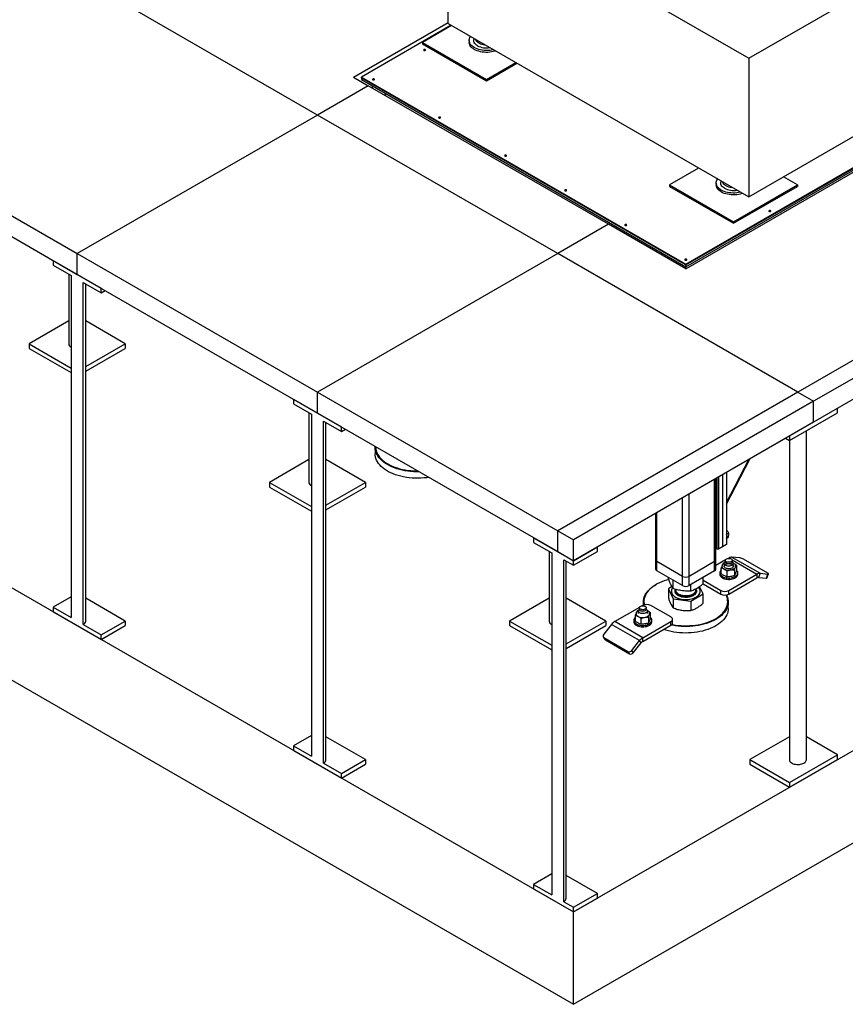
# Model space of a CAD drawing. Header units: millimetres. Extents: x 0 to 841, y 0 to 594.
# Tile 182 of 190: x 664 to 706, y 414 to 464. Entities that reach past the tile are written whole.
import ezdxf

# ---------------------------------------------------------------- set-up
doc = ezdxf.new("R2010")
doc.units = ezdxf.units.MM
doc.layers.add('TRAIT-FORT', color=4, linetype='Continuous', lineweight=25)

msp = doc.modelspace()

# ---------------------------------------------------------------- linework, layer by layer
at = {"layer": 'TRAIT-FORT', "color": 4, "linetype": 'Continuous', "lineweight": 25}
for p, q in [((691.846, 418.766), (825.187, 495.742)), ((691.846, 414.1), (825.187, 491.076)), ((569.838, 489.2), (691.846, 418.766)), ((700.695, 461.858), (743.121, 486.35)), ((569.838, 484.534), (691.846, 414.1)), ((685.523, 470.617), (700.695, 461.858)), ((685.523, 463.618), (685.523, 470.617)), ((678.934, 458.996), (666.812, 465.994)), ((680.753, 460.909), (685.523, 463.662)), ((685.686, 463.524), (681.157, 460.909)), ((685.704, 463.513), (684.23, 462.661)), ((685.523, 463.618), (700.695, 454.859)), ((684.23, 462.661), (687.462, 460.795)), ((684.23, 462.661), (684.23, 462.591)), ((684.23, 462.591), (687.462, 460.725)), ((684.23, 462.591), (687.462, 460.725)), ((686.591, 462.755), (686.591, 462.661)), ((700.695, 461.858), (700.695, 454.859)), ((687.462, 460.795), (688.937, 461.647)), ((687.462, 460.725), (688.998, 461.612)), ((687.462, 460.725), (688.998, 461.612)), ((700.695, 454.859), (711.908, 461.332)), ((680.753, 460.909), (681.5, 460.477)), ((681.157, 460.909), (697.521, 451.462)), ((681.157, 460.874), (681.157, 460.909)), ((681.157, 460.874), (697.521, 451.427)), ((681.157, 460.874), (681.157, 460.781)), ((687.462, 460.795), (687.462, 460.725)), ((681.5, 460.477), (678.934, 458.996)), ((681.157, 460.781), (697.521, 451.334)), ((693.622, 453.48), (681.5, 460.477)), ((681.662, 460.384), (681.753, 460.436)), ((697.521, 451.462), (713.263, 460.55)), ((697.521, 451.427), (713.294, 460.532)), ((697.521, 451.334), (713.374, 460.485)), ((682.369, 459.976), (682.369, 460.081)), ((654.691, 458.996), (666.812, 451.998)), ((678.934, 458.996), (666.812, 451.998)), ((691.056, 451.998), (678.934, 458.996)), ((654.691, 457.946), (666.812, 450.948)), ((697.521, 451.229), (707.077, 456.745)), ((698.17, 456.317), (696.695, 455.465)), ((703.16, 455.465), (702.453, 455.874)), ((696.695, 455.465), (699.927, 453.599)), ((696.695, 455.465), (696.695, 455.395)), ((696.695, 455.395), (699.927, 453.529)), ((699.056, 455.559), (699.056, 455.465)), ((699.927, 453.599), (703.16, 455.465)), ((699.927, 453.529), (703.16, 455.395)), ((703.16, 455.465), (703.16, 455.395)), ((693.622, 453.48), (691.056, 451.998)), ((697.521, 451.229), (693.622, 453.48)), ((699.927, 453.599), (699.927, 453.529)), ((666.812, 450.948), (666.812, 451.998)), ((666.812, 451.998), (678.934, 445.001)), ((691.056, 451.998), (678.934, 445.001)), ((703.178, 445.001), (691.056, 451.998)), ((715.3, 451.998), (703.178, 445.001)), ((665.6, 451.648), (668.025, 450.249)), ((665.6, 451.648), (665.6, 451.415)), ((665.6, 451.415), (666.509, 450.89)), ((697.521, 451.462), (697.521, 451.427)), ((697.521, 451.427), (697.521, 451.334)), ((716.09, 451.542), (703.968, 444.544)), ((666.384, 450.963), (666.384, 447.447)), ((666.509, 450.89), (666.509, 433.626)), ((666.812, 450.948), (678.934, 443.951)), ((697.521, 451.229), (697.521, 451.334)), ((667.116, 450.54), (668.025, 450.015)), ((667.116, 433.276), (667.116, 450.54)), ((667.241, 433.451), (667.241, 450.468)), ((716.09, 450.492), (703.968, 443.495)), ((668.025, 450.015), (668.025, 450.249)), ((668.025, 450.015), (668.227, 450.132)), ((666.384, 448.599), (664.388, 447.447)), ((669.237, 447.447), (667.241, 448.599)), ((664.388, 447.447), (664.388, 447.213)), ((664.388, 447.447), (666.509, 446.222)), ((667.241, 446.295), (669.237, 447.447)), ((669.237, 447.447), (669.237, 447.213)), ((664.388, 447.213), (666.509, 445.989)), ((667.241, 446.061), (669.237, 447.213)), ((678.934, 443.951), (678.934, 445.001)), ((678.934, 445.001), (691.056, 438.003)), ((703.178, 445.001), (691.056, 438.003)), ((703.178, 445.001), (703.968, 444.544)), ((677.722, 444.65), (680.146, 443.251)), ((677.722, 444.65), (677.722, 444.417)), ((677.722, 444.417), (678.631, 443.892)), ((703.968, 444.544), (691.846, 437.547)), ((703.968, 443.495), (703.968, 444.544)), ((678.506, 443.965), (678.506, 440.449)), ((678.934, 443.951), (691.056, 436.953)), ((702.756, 442.795), (705.18, 444.194)), ((702.756, 442.561), (705.18, 443.961)), ((705.18, 443.961), (705.18, 444.194)), ((678.631, 443.892), (678.631, 426.628)), ((679.237, 443.542), (680.146, 443.018)), ((679.237, 426.278), (679.237, 443.542)), ((679.363, 426.453), (679.363, 443.47)), ((703.968, 443.495), (691.846, 436.497)), ((680.146, 443.018), (680.146, 443.251)), ((680.146, 443.018), (680.349, 443.134)), ((703.607, 426.453), (703.607, 443.052)), ((702.554, 442.678), (702.756, 442.561)), ((702.749, 442.565), (702.749, 426.453)), ((702.756, 442.795), (702.756, 442.561)), ((681.842, 442.222), (681.842, 441.895)), ((678.506, 441.601), (676.51, 440.449)), ((681.359, 440.449), (679.363, 441.601)), ((699.582, 439.349), (700.772, 441.649)), ((699.582, 439.441), (700.704, 441.61)), ((699.582, 440.962), (699.582, 437.312)), ((676.51, 440.449), (676.51, 440.216)), ((676.51, 440.449), (678.631, 439.224)), ((679.363, 439.297), (681.359, 440.449)), ((681.359, 440.449), (681.359, 440.216)), ((698.976, 436.449), (698.976, 440.612)), ((699.043, 436.542), (699.043, 440.651)), ((699.097, 437.079), (699.097, 440.682)), ((699.178, 440.729), (699.178, 437.079)), ((699.38, 440.846), (699.38, 437.195)), ((676.51, 440.216), (678.631, 438.991)), ((679.363, 439.064), (681.359, 440.216)), ((697.359, 435.703), (697.359, 439.679)), ((697.683, 435.703), (697.683, 439.866)), ((696.066, 436.449), (696.066, 438.933)), ((696, 438.894), (696, 436.542)), ((691.056, 436.953), (691.056, 438.003)), ((691.056, 438.003), (691.846, 437.547)), ((689.844, 437.653), (689.844, 437.419)), ((689.844, 437.653), (691.846, 436.497)), ((691.846, 436.497), (691.846, 437.547)), ((699.582, 437.82), (699.684, 437.879)), ((699.592, 437.627), (699.659, 437.666)), ((689.844, 437.419), (690.753, 436.895)), ((690.628, 436.967), (690.628, 433.451)), ((691.056, 436.953), (691.846, 436.497)), ((691.846, 436.497), (693.059, 437.197)), ((691.846, 436.263), (693.059, 436.963)), ((693.059, 436.963), (693.059, 437.197)), ((699.097, 437.079), (699.043, 437.11)), ((699.178, 437.079), (699.097, 437.079)), ((699.38, 437.195), (699.178, 437.079)), ((699.582, 437.312), (699.38, 437.195)), ((690.753, 436.895), (690.753, 419.631)), ((691.359, 419.281), (691.359, 436.545)), ((691.359, 436.545), (691.846, 436.263)), ((691.485, 419.456), (691.485, 436.472)), ((691.846, 436.263), (691.846, 436.497)), ((696, 436.542), (696, 436.076)), ((697.359, 435.703), (696.066, 436.449)), ((696.066, 435.982), (696.066, 436.449)), ((698.976, 436.449), (697.683, 435.703)), ((698.976, 435.982), (698.976, 436.449)), ((699.043, 436.076), (699.043, 436.542)), ((699.518, 436.532), (699.043, 436.257)), ((699.515, 436.454), (699.481, 436.409)), ((699.515, 436.514), (699.515, 436.433)), ((699.69, 436.631), (699.659, 436.613)), ((699.69, 436.631), (699.72, 436.613)), ((699.851, 436.674), (701.265, 435.858)), ((700.251, 436.638), (699.851, 436.674)), ((699.861, 436.532), (701.104, 435.814)), ((699.864, 436.433), (699.864, 436.514)), ((699.898, 436.409), (699.864, 436.454)), ((701.652, 435.872), (700.44, 436.572)), ((697.359, 435.236), (696.066, 435.982)), ((698.976, 435.982), (697.683, 435.236)), ((699.307, 435.841), (699.307, 436.143)), ((699.469, 436.38), (699.41, 436.364)), ((699.461, 436.356), (699.461, 436.218)), ((699.587, 435.982), (699.587, 435.679)), ((699.932, 436.358), (699.914, 436.367)), ((699.932, 436.358), (699.917, 436.366)), ((699.918, 436.218), (699.918, 436.356)), ((699.97, 436.041), (699.97, 435.738)), ((700.072, 436.262), (700.072, 435.959)), ((696.642, 435.59), (696.642, 435.65)), ((696.887, 435.086), (696.887, 435.508)), ((697.359, 435.236), (697.359, 435.703)), ((697.683, 435.236), (697.683, 435.703)), ((698.4, 435.331), (698.4, 435.65)), ((698.4, 435.509), (699.286, 434.998)), ((699.232, 435.884), (699.232, 435.814)), ((699.69, 434.998), (701.104, 435.814)), ((699.69, 434.811), (701.104, 435.628)), ((700.147, 435.814), (700.147, 435.884)), ((701.104, 435.814), (701.104, 435.628)), ((701.265, 435.858), (701.185, 435.649)), ((701.185, 435.649), (701.585, 435.614)), ((701.265, 435.858), (701.665, 435.822)), ((701.585, 435.614), (701.665, 435.822)), ((701.617, 435.62), (701.697, 435.828)), ((696.026, 435.294), (696.006, 435.282)), ((696.823, 435.188), (696.642, 435.081)), ((696.642, 435.081), (696.887, 434.576)), ((696.642, 435.081), (696.642, 434.618)), ((696.791, 434.956), (696.791, 434.951)), ((696.995, 435.033), (697.006, 435.051)), ((697.007, 435.051), (697.007, 435.03)), ((697.767, 434.956), (697.767, 435.284)), ((698.035, 435.03), (698.035, 435.077)), ((698.4, 434.822), (698.219, 435.193)), ((698.251, 434.951), (698.251, 434.956)), ((698.394, 435.326), (699.286, 434.811)), ((699.286, 434.811), (699.286, 434.998)), ((699.69, 434.811), (699.69, 434.998)), ((666.509, 434.676), (665.6, 434.151)), ((669.237, 433.451), (667.241, 434.603)), ((690.628, 434.603), (688.632, 433.451)), ((693.481, 433.451), (691.485, 434.603)), ((696.887, 434.576), (697.767, 434.447)), ((696.887, 434.576), (696.887, 434.113)), ((697.767, 434.447), (698.4, 434.822)), ((698.4, 434.359), (698.4, 434.822)), ((665.6, 434.151), (665.6, 433.918)), ((665.6, 434.151), (666.509, 433.626)), ((695.181, 434.138), (693.938, 433.421)), ((695.133, 433.987), (695.073, 433.97)), ((695.124, 433.962), (695.124, 433.824)), ((695.178, 434.06), (695.144, 434.016)), ((695.178, 434.121), (695.178, 434.039)), ((695.353, 434.237), (695.322, 434.22)), ((695.378, 434.408), (695.378, 434.25)), ((695.527, 434.039), (695.527, 434.121)), ((695.561, 434.016), (695.527, 434.06)), ((695.595, 433.964), (695.576, 433.974)), ((695.595, 433.964), (695.581, 433.972)), ((695.581, 433.824), (695.581, 433.962)), ((696.767, 433.654), (695.757, 434.237)), ((697.767, 434.447), (697.767, 433.984)), ((699.664, 434.081), (699.664, 434.408)), ((665.6, 433.918), (668.025, 432.518)), ((694.896, 433.491), (694.896, 433.421)), ((694.97, 433.75), (694.97, 433.447)), ((695.25, 433.588), (695.25, 433.286)), ((695.633, 433.647), (695.633, 433.345)), ((695.735, 433.565), (695.735, 433.868)), ((695.81, 433.421), (695.81, 433.491)), ((696.851, 433.351), (696.851, 433.537)), ((667.116, 433.276), (668.025, 432.751)), ((668.025, 432.751), (669.237, 433.451)), ((668.025, 432.518), (669.237, 433.218)), ((669.237, 433.451), (669.237, 433.218)), ((688.632, 433.451), (688.632, 433.218)), ((688.632, 433.451), (690.753, 432.227)), ((688.632, 433.218), (690.753, 431.993)), ((691.485, 432.299), (693.481, 433.451)), ((691.485, 432.066), (693.481, 433.218)), ((693.777, 433.277), (693.377, 432.78)), ((693.481, 433.451), (693.481, 433.218)), ((695.191, 432.461), (693.777, 433.277)), ((695.353, 432.604), (693.938, 433.421)), ((695.353, 432.604), (696.767, 433.421)), ((695.353, 432.418), (696.767, 433.234)), ((696.767, 433.234), (696.767, 433.421)), ((668.025, 432.518), (668.025, 432.751)), ((693.361, 432.64), (693.442, 432.525)), ((693.39, 432.613), (694.603, 431.913)), ((693.471, 432.498), (693.39, 432.613)), ((693.471, 432.498), (694.683, 431.798)), ((695.353, 432.418), (695.353, 432.604)), ((694.791, 431.964), (695.191, 432.461)), ((694.872, 431.849), (695.272, 432.346)), ((695.272, 432.346), (695.191, 432.461)), ((694.683, 431.798), (694.603, 431.913)), ((694.872, 431.849), (694.791, 431.964)), ((678.631, 427.678), (677.722, 427.153)), ((681.359, 426.453), (679.363, 427.606)), ((702.749, 427.606), (700.754, 426.453)), ((705.18, 426.697), (703.607, 427.606)), ((677.722, 427.153), (677.722, 426.92)), ((677.722, 427.153), (678.631, 426.628)), ((677.722, 426.92), (680.146, 425.52)), ((702.756, 425.297), (705.18, 426.697)), ((705.18, 426.464), (705.18, 426.697)), ((679.237, 426.278), (680.146, 425.754)), ((680.146, 425.754), (681.359, 426.453)), ((680.146, 425.52), (681.359, 426.22)), ((681.359, 426.453), (681.359, 426.22)), ((700.754, 426.453), (700.754, 426.22)), ((700.754, 426.453), (702.756, 425.297)), ((700.754, 426.22), (702.756, 425.064)), ((702.756, 425.064), (705.18, 426.464)), ((680.146, 425.52), (680.146, 425.754)), ((702.756, 425.297), (702.756, 425.064)), ((690.753, 420.68), (689.844, 420.155)), ((693.059, 419.699), (691.485, 420.608)), ((689.844, 420.155), (689.844, 419.922)), ((689.844, 420.155), (690.753, 419.631)), ((689.844, 419.922), (691.846, 418.766)), ((691.846, 418.999), (693.059, 419.699)), ((693.059, 419.466), (693.059, 419.699)), ((691.359, 419.281), (691.846, 418.999)), ((691.846, 418.766), (693.059, 419.466)), ((691.846, 418.766), (691.846, 418.999)), ((691.846, 414.1), (691.846, 418.766))]:
    msp.add_line(p, q, dxfattribs=at)
at = {"layer": 'TRAIT-FORT', "color": 4, "linetype": 'Continuous', "lineweight": 25, "flags": 128}
for points in [[(687.815, 462.295), (687.806, 462.293), (687.718, 462.274), (687.626, 462.261), (687.533, 462.253), (687.438, 462.252), (687.344, 462.256), (687.252, 462.266), (687.162, 462.282), (687.075, 462.304), (686.993, 462.331), (686.916, 462.363), (686.846, 462.399), (686.783, 462.44), (686.728, 462.484), (686.681, 462.531), (686.644, 462.581), (686.616, 462.633), (686.599, 462.687), (686.591, 462.741), (686.593, 462.796), (686.606, 462.849), (686.629, 462.902), (686.662, 462.953), (686.665, 462.958)], [(687.007, 462.492), (686.954, 462.527), (686.909, 462.566), (686.872, 462.607), (686.845, 462.651), (686.827, 462.697), (686.819, 462.743), (686.822, 462.79), (686.835, 462.836), (686.843, 462.855)], [(687.413, 462.527), (687.37, 462.53), (687.299, 462.54), (687.23, 462.556), (687.166, 462.576), (687.108, 462.602), (687.055, 462.632), (687.011, 462.666), (686.975, 462.703), (686.948, 462.743), (686.93, 462.784), (686.925, 462.808)], [(684.374, 462.3), (684.358, 462.306), (684.34, 462.308), (684.321, 462.306), (684.305, 462.3), (684.295, 462.291), (684.291, 462.28), (684.295, 462.269), (684.305, 462.26), (684.321, 462.254), (684.34, 462.252), (684.358, 462.254), (684.374, 462.26), (684.385, 462.269), (684.388, 462.28), (684.385, 462.291), (684.374, 462.3)], [(687.921, 462.234), (687.891, 462.223), (687.806, 462.199), (687.718, 462.18), (687.626, 462.167), (687.533, 462.16), (687.438, 462.158), (687.344, 462.163), (687.252, 462.173), (687.162, 462.189), (687.075, 462.211), (686.993, 462.237), (686.916, 462.269), (686.846, 462.306), (686.783, 462.346), (686.728, 462.39), (686.681, 462.438), (686.644, 462.488), (686.616, 462.54), (686.599, 462.593), (686.591, 462.648), (686.591, 462.661)], [(681.797, 460.812), (681.781, 460.818), (681.763, 460.82), (681.744, 460.818), (681.728, 460.812), (681.718, 460.803), (681.714, 460.792), (681.718, 460.781), (681.728, 460.772), (681.744, 460.766), (681.763, 460.764), (681.781, 460.766), (681.797, 460.772), (681.808, 460.781), (681.811, 460.792), (681.808, 460.803), (681.797, 460.812)], [(685.13, 458.888), (685.114, 458.894), (685.095, 458.896), (685.077, 458.894), (685.061, 458.888), (685.051, 458.879), (685.047, 458.868), (685.051, 458.858), (685.061, 458.848), (685.077, 458.842), (685.095, 458.84), (685.114, 458.842), (685.13, 458.848), (685.14, 458.858), (685.144, 458.868), (685.14, 458.879), (685.13, 458.888)], [(688.463, 456.964), (688.447, 456.97), (688.428, 456.972), (688.41, 456.97), (688.394, 456.964), (688.383, 456.955), (688.38, 456.944), (688.383, 456.934), (688.394, 456.924), (688.41, 456.918), (688.428, 456.916), (688.447, 456.918), (688.463, 456.924), (688.473, 456.934), (688.477, 456.944), (688.473, 456.955), (688.463, 456.964)], [(700.28, 455.099), (700.272, 455.097), (700.183, 455.078), (700.092, 455.065), (699.998, 455.057), (699.904, 455.056), (699.81, 455.06), (699.717, 455.07), (699.627, 455.086), (699.54, 455.108), (699.458, 455.135), (699.381, 455.167), (699.311, 455.203), (699.248, 455.243), (699.193, 455.288), (699.147, 455.335), (699.109, 455.385), (699.082, 455.437), (699.064, 455.491), (699.056, 455.545), (699.059, 455.599), (699.071, 455.653), (699.094, 455.706), (699.127, 455.757), (699.13, 455.762)], [(700.386, 455.038), (700.356, 455.027), (700.272, 455.003), (700.183, 454.984), (700.092, 454.971), (699.998, 454.964), (699.904, 454.962), (699.81, 454.967), (699.717, 454.977), (699.627, 454.993), (699.54, 455.015), (699.458, 455.041), (699.381, 455.073), (699.311, 455.11), (699.248, 455.15), (699.193, 455.194), (699.147, 455.242), (699.109, 455.292), (699.082, 455.344), (699.064, 455.397), (699.056, 455.452), (699.056, 455.465)], [(699.473, 455.296), (699.419, 455.331), (699.374, 455.37), (699.337, 455.411), (699.31, 455.455), (699.292, 455.501), (699.285, 455.547), (699.287, 455.594), (699.3, 455.64), (699.309, 455.659)], [(699.878, 455.331), (699.836, 455.334), (699.764, 455.344), (699.696, 455.36), (699.631, 455.38), (699.573, 455.406), (699.521, 455.436), (699.476, 455.47), (699.44, 455.507), (699.413, 455.547), (699.396, 455.588), (699.39, 455.612)], [(691.494, 455.214), (691.478, 455.22), (691.459, 455.223), (691.441, 455.22), (691.425, 455.214), (691.414, 455.205), (691.411, 455.195), (691.414, 455.184), (691.425, 455.175), (691.441, 455.169), (691.459, 455.167), (691.478, 455.169), (691.494, 455.175), (691.504, 455.184), (691.508, 455.195), (691.504, 455.205), (691.494, 455.214)], [(701.798, 454.164), (701.782, 454.17), (701.764, 454.172), (701.745, 454.17), (701.729, 454.164), (701.719, 454.155), (701.715, 454.144), (701.719, 454.134), (701.729, 454.124), (701.745, 454.118), (701.764, 454.116), (701.782, 454.118), (701.798, 454.124), (701.809, 454.134), (701.812, 454.144), (701.809, 454.155), (701.798, 454.164)], [(694.524, 453.465), (694.509, 453.471), (694.49, 453.473), (694.472, 453.471), (694.456, 453.465), (694.445, 453.456), (694.442, 453.445), (694.445, 453.434), (694.456, 453.425), (694.472, 453.419), (694.49, 453.417), (694.509, 453.419), (694.524, 453.425), (694.535, 453.434), (694.539, 453.445), (694.535, 453.456), (694.524, 453.465)], [(697.555, 451.715), (697.54, 451.721), (697.521, 451.723), (697.503, 451.721), (697.487, 451.715), (697.476, 451.706), (697.473, 451.695), (697.476, 451.684), (697.487, 451.675), (697.503, 451.669), (697.521, 451.667), (697.54, 451.669), (697.555, 451.675), (697.566, 451.684), (697.57, 451.695), (697.566, 451.706), (697.555, 451.715)], [(684.07, 440.986), (683.932, 440.985), (683.784, 440.99), (683.637, 441.001), (683.492, 441.018), (683.349, 441.04), (683.21, 441.069), (683.074, 441.102), (682.942, 441.141), (682.815, 441.185), (682.694, 441.234), (682.579, 441.288), (682.471, 441.346), (682.37, 441.409), (682.277, 441.475), (682.192, 441.545), (682.115, 441.618), (682.047, 441.694), (681.989, 441.772), (681.94, 441.853), (681.901, 441.935), (681.871, 442.019), (681.852, 442.103), (681.843, 442.189), (681.844, 442.271)], [(681.871, 442.255), (681.872, 442.212), (681.88, 442.128), (681.899, 442.045), (681.928, 441.962), (681.967, 441.881), (682.015, 441.801), (682.073, 441.724), (682.14, 441.649), (682.216, 441.577), (682.3, 441.508), (682.392, 441.443), (682.491, 441.381), (682.598, 441.324), (682.712, 441.271), (682.831, 441.222), (682.956, 441.179), (683.086, 441.14), (683.22, 441.107), (683.358, 441.079), (683.499, 441.057), (683.642, 441.041), (683.787, 441.03), (683.932, 441.025), (684.003, 441.025)], [(684.559, 440.703), (684.446, 440.687), (684.3, 440.672), (684.153, 440.662), (684.005, 440.658), (683.858, 440.66), (683.71, 440.668), (683.564, 440.682), (683.42, 440.702), (683.279, 440.727), (683.141, 440.758), (683.007, 440.794), (682.878, 440.836), (682.754, 440.883), (682.636, 440.934), (682.524, 440.99), (682.42, 441.05), (682.323, 441.115), (682.233, 441.183), (682.152, 441.254), (682.08, 441.329), (682.017, 441.406), (681.963, 441.486), (681.919, 441.567), (681.885, 441.65), (681.86, 441.734), (681.846, 441.819), (681.842, 441.895)], [(699.813, 436.585), (699.839, 436.566), (699.856, 436.544), (699.864, 436.52), (699.861, 436.496), (699.849, 436.473), (699.827, 436.452), (699.797, 436.435), (699.761, 436.422), (699.721, 436.415), (699.679, 436.414), (699.638, 436.418), (699.599, 436.428), (699.566, 436.443), (699.54, 436.462), (699.523, 436.484), (699.516, 436.508), (699.518, 436.532), (699.531, 436.555), (699.552, 436.576), (699.582, 436.593), (699.618, 436.606), (699.658, 436.613), (699.7, 436.615), (699.741, 436.61), (699.78, 436.6), (699.813, 436.585)], [(699.307, 436.029), (699.303, 436.025), (699.271, 435.99), (699.248, 435.953), (699.235, 435.914), (699.233, 435.874), (699.24, 435.835), (699.258, 435.797), (699.285, 435.761), (699.322, 435.728), (699.366, 435.698)], [(699.358, 436.269), (699.35, 436.244), (699.347, 436.218), (699.35, 436.192), (699.358, 436.167), (699.373, 436.142), (699.393, 436.119), (699.418, 436.097), (699.447, 436.078)], [(699.366, 435.698), (699.418, 435.672), (699.476, 435.651), (699.539, 435.635), (699.605, 435.625), (699.672, 435.621), (699.741, 435.622), (699.808, 435.629), (699.872, 435.642), (699.933, 435.661), (699.988, 435.684), (700.036, 435.712), (700.077, 435.744), (700.109, 435.779), (700.131, 435.816), (700.144, 435.855), (700.146, 435.894), (700.139, 435.933), (700.121, 435.971), (700.094, 436.008), (700.072, 436.029)], [(699.898, 436.409), (699.904, 436.401), (699.916, 436.373), (699.917, 436.345), (699.908, 436.317), (699.889, 436.291), (699.86, 436.267), (699.823, 436.248), (699.78, 436.234), (699.733, 436.226), (699.683, 436.224), (699.634, 436.228), (699.588, 436.237), (699.546, 436.253), (699.511, 436.273), (699.485, 436.297), (699.468, 436.324), (699.461, 436.352), (699.465, 436.38), (699.48, 436.408), (699.481, 436.409)], [(699.529, 436.125), (699.498, 436.147), (699.476, 436.173), (699.465, 436.2), (699.463, 436.229), (699.472, 436.256), (699.492, 436.282), (699.521, 436.305), (699.557, 436.324), (699.6, 436.338), (699.647, 436.347), (699.696, 436.349), (699.744, 436.345), (699.791, 436.335), (699.832, 436.32), (699.867, 436.3), (699.893, 436.276), (699.91, 436.25), (699.917, 436.221), (699.913, 436.193), (699.898, 436.166), (699.874, 436.141), (699.841, 436.12), (699.801, 436.104), (699.756, 436.093), (699.708, 436.087), (699.659, 436.088), (699.611, 436.095), (699.567, 436.107), (699.529, 436.125)], [(699.864, 436.433), (699.861, 436.414), (699.849, 436.391), (699.827, 436.37), (699.797, 436.353), (699.761, 436.341), (699.721, 436.334), (699.679, 436.332), (699.638, 436.336), (699.599, 436.346), (699.566, 436.361)], [(699.778, 436.027), (699.821, 436.035), (699.861, 436.047), (699.898, 436.061), (699.932, 436.078), (699.962, 436.097), (699.987, 436.119), (700.006, 436.142), (700.021, 436.167)], [(700.021, 436.167), (700.03, 436.192), (700.032, 436.218), (700.03, 436.244), (700.021, 436.269), (700.006, 436.294), (699.987, 436.317), (699.962, 436.338), (699.932, 436.358)], [(696.659, 435.545), (696.553, 435.516), (696.426, 435.475), (696.304, 435.429), (696.187, 435.378), (696.077, 435.322), (695.974, 435.263), (695.878, 435.199), (695.79, 435.132), (695.711, 435.061), (695.64, 434.988), (695.578, 434.912), (695.525, 434.833), (695.482, 434.753), (695.448, 434.671), (695.424, 434.587), (695.411, 434.504), (695.407, 434.419), (695.413, 434.335), (695.426, 434.268)], [(699.232, 435.814), (699.233, 435.804), (699.24, 435.765), (699.258, 435.727), (699.285, 435.691), (699.322, 435.658), (699.366, 435.628)], [(699.366, 435.628), (699.418, 435.602), (699.476, 435.581), (699.539, 435.565), (699.605, 435.555), (699.672, 435.551), (699.741, 435.552), (699.808, 435.559), (699.872, 435.572), (699.933, 435.591), (699.988, 435.614), (700.036, 435.642), (700.077, 435.674), (700.109, 435.709), (700.131, 435.746), (700.144, 435.785), (700.147, 435.814)], [(701.585, 435.614), (701.6, 435.613), (701.61, 435.615), (701.616, 435.619), (701.617, 435.62)], [(701.665, 435.822), (701.68, 435.821), (701.691, 435.823), (701.697, 435.827), (701.698, 435.833), (701.693, 435.841), (701.684, 435.851), (701.67, 435.861), (701.652, 435.872)], [(695.394, 434.257), (695.385, 434.31), (695.378, 434.396), (695.382, 434.481), (695.396, 434.566), (695.42, 434.65), (695.454, 434.734), (695.498, 434.815), (695.551, 434.895), (695.614, 434.972), (695.686, 435.047), (695.767, 435.118), (695.856, 435.186), (695.953, 435.251), (696.006, 435.282)], [(696.791, 434.951), (696.793, 434.919), (696.805, 434.87), (696.827, 434.821), (696.858, 434.775), (696.899, 434.731), (696.948, 434.69), (697.006, 434.652), (697.071, 434.619), (697.142, 434.591), (697.218, 434.568), (697.299, 434.55), (697.383, 434.537), (697.469, 434.531), (697.555, 434.53), (697.641, 434.535), (697.726, 434.547), (697.807, 434.563), (697.884, 434.586), (697.957, 434.613), (698.023, 434.645), (698.082, 434.681), (698.134, 434.722), (698.176, 434.765), (698.21, 434.811), (698.234, 434.859), (698.248, 434.908), (698.251, 434.951)], [(696.857, 435.131), (696.848, 435.119), (696.819, 435.072), (696.8, 435.023), (696.792, 434.974), (696.793, 434.924), (696.805, 434.874), (696.827, 434.826), (696.858, 434.779), (696.899, 434.735), (696.948, 434.694), (697.006, 434.657), (697.071, 434.624), (697.142, 434.596), (697.218, 434.572), (697.299, 434.554), (697.383, 434.542), (697.469, 434.535), (697.555, 434.535), (697.641, 434.54), (697.726, 434.551), (697.807, 434.568), (697.884, 434.59), (697.957, 434.618), (698.023, 434.65), (698.082, 434.686), (698.134, 434.726), (698.176, 434.77), (698.21, 434.816), (698.234, 434.864), (698.248, 434.913), (698.251, 434.963), (698.245, 435.013), (698.228, 435.062), (698.201, 435.109), (698.165, 435.154)], [(697.007, 435.03), (697.011, 434.99), (697.026, 434.949), (697.05, 434.91), (697.084, 434.874), (697.125, 434.84), (697.175, 434.81), (697.231, 434.784), (697.293, 434.764), (697.36, 434.748), (697.429, 434.738), (697.5, 434.733), (697.572, 434.734), (697.643, 434.741), (697.711, 434.754), (697.776, 434.772), (697.836, 434.795), (697.889, 434.822), (697.936, 434.854), (697.974, 434.889), (698.003, 434.927), (698.024, 434.966), (698.034, 435.007), (698.035, 435.03)], [(697.009, 435.004), (697.007, 434.97), (697.014, 434.929), (697.031, 434.889), (697.058, 434.85), (697.093, 434.814), (697.137, 434.782), (697.188, 434.753), (697.246, 434.728), (697.309, 434.709), (697.377, 434.694), (697.447, 434.685), (697.518, 434.682), (697.59, 434.685), (697.66, 434.693), (697.728, 434.707), (697.791, 434.727), (697.85, 434.751), (697.901, 434.779), (697.946, 434.812), (697.982, 434.848), (698.009, 434.886), (698.027, 434.926), (698.035, 434.967), (698.034, 435.004)], [(699.57, 434.77), (699.597, 434.715), (699.629, 434.632), (699.65, 434.547), (699.662, 434.462), (699.663, 434.377), (699.655, 434.291), (699.636, 434.207), (699.606, 434.123), (699.568, 434.041), (699.519, 433.96), (699.461, 433.881), (699.393, 433.805), (699.317, 433.732), (699.232, 433.662), (699.139, 433.596), (699.038, 433.534), (698.93, 433.475), (698.815, 433.421), (698.694, 433.372), (698.567, 433.328), (698.436, 433.289), (698.3, 433.255), (698.16, 433.227), (698.018, 433.204), (697.873, 433.187), (697.726, 433.176), (697.579, 433.171), (697.431, 433.172), (697.283, 433.178), (697.137, 433.191), (696.992, 433.209), (696.85, 433.233), (696.785, 433.246)], [(696.822, 433.279), (696.859, 433.272), (696.999, 433.248), (697.142, 433.23), (697.286, 433.218), (697.432, 433.211), (697.578, 433.211), (697.723, 433.216), (697.868, 433.227), (698.011, 433.244), (698.152, 433.266), (698.29, 433.294), (698.424, 433.327), (698.553, 433.366), (698.678, 433.409), (698.798, 433.458), (698.911, 433.511), (699.017, 433.569), (699.117, 433.63), (699.209, 433.696), (699.293, 433.765), (699.368, 433.837), (699.435, 433.912), (699.492, 433.989), (699.54, 434.069), (699.579, 434.15), (699.607, 434.233), (699.626, 434.316), (699.635, 434.4), (699.633, 434.485), (699.622, 434.569), (699.6, 434.652), (699.569, 434.734), (699.553, 434.767)], [(695.191, 433.869), (695.16, 433.891), (695.138, 433.917), (695.126, 433.944), (695.125, 433.973), (695.134, 434.001), (695.144, 434.016)], [(695.527, 434.039), (695.524, 434.021), (695.512, 433.998), (695.49, 433.977), (695.46, 433.96), (695.424, 433.947), (695.384, 433.94), (695.342, 433.939), (695.301, 433.943), (695.262, 433.953), (695.229, 433.968), (695.203, 433.987), (695.186, 434.009), (695.179, 434.033), (695.178, 434.039)], [(695.229, 434.05), (695.203, 434.069), (695.186, 434.091), (695.179, 434.115), (695.181, 434.139), (695.194, 434.162), (695.215, 434.183), (695.245, 434.2), (695.281, 434.212), (695.321, 434.22), (695.363, 434.221), (695.404, 434.217), (695.443, 434.207), (695.476, 434.192), (695.502, 434.173), (695.519, 434.151), (695.527, 434.127), (695.524, 434.103), (695.512, 434.079), (695.49, 434.059), (695.46, 434.041), (695.424, 434.029), (695.384, 434.022), (695.342, 434.02), (695.301, 434.025), (695.262, 434.035), (695.229, 434.05)], [(695.561, 434.016), (695.574, 433.994), (695.581, 433.966), (695.577, 433.937), (695.563, 433.91), (695.538, 433.885), (695.505, 433.864), (695.465, 433.847), (695.42, 433.836), (695.371, 433.83), (695.322, 433.831), (695.274, 433.838), (695.23, 433.851), (695.191, 433.869)], [(695.684, 433.773), (695.693, 433.799), (695.696, 433.824), (695.693, 433.85), (695.684, 433.876), (695.669, 433.9), (695.65, 433.923), (695.625, 433.945), (695.595, 433.964)], [(699.664, 434.081), (699.66, 434.007), (699.646, 433.922), (699.622, 433.838), (699.588, 433.755), (699.544, 433.673), (699.491, 433.594), (699.428, 433.517), (699.356, 433.442), (699.275, 433.37), (699.186, 433.302), (699.089, 433.238), (698.985, 433.177), (698.873, 433.121), (698.755, 433.07), (698.631, 433.023), (698.502, 432.981), (698.368, 432.945), (698.231, 432.914), (698.089, 432.888), (697.946, 432.868), (697.8, 432.854), (697.652, 432.846), (697.505, 432.844), (697.357, 432.848), (697.21, 432.857), (697.064, 432.872), (696.921, 432.893), (696.78, 432.92), (696.643, 432.952), (696.511, 432.99), (696.405, 433.025)], [(694.97, 433.635), (694.966, 433.631), (694.934, 433.596), (694.911, 433.559), (694.898, 433.52), (694.896, 433.481), (694.903, 433.442), (694.921, 433.404), (694.948, 433.367), (694.985, 433.334), (695.029, 433.304), (695.081, 433.278), (695.139, 433.257), (695.202, 433.242), (695.268, 433.231), (695.336, 433.227), (695.404, 433.229), (695.471, 433.236), (695.535, 433.249), (695.596, 433.267), (695.651, 433.291), (695.699, 433.319), (695.74, 433.35), (695.772, 433.385), (695.794, 433.422), (695.807, 433.461), (695.809, 433.501), (695.802, 433.54), (695.784, 433.578), (695.757, 433.614), (695.735, 433.635)], [(695.021, 433.876), (695.013, 433.85), (695.01, 433.824), (695.013, 433.799), (695.021, 433.773), (695.036, 433.749), (695.056, 433.725), (695.081, 433.704), (695.11, 433.684)], [(695.441, 433.633), (695.484, 433.641), (695.524, 433.653), (695.561, 433.667), (695.595, 433.684), (695.625, 433.704), (695.65, 433.725), (695.669, 433.749), (695.684, 433.773)], [(696.767, 433.421), (696.802, 433.446), (696.829, 433.474), (696.845, 433.505), (696.851, 433.537), (696.845, 433.57), (696.829, 433.601), (696.802, 433.629), (696.767, 433.654)], [(694.896, 433.421), (694.896, 433.411), (694.903, 433.372), (694.921, 433.334), (694.948, 433.297), (694.985, 433.264), (695.029, 433.234), (695.081, 433.208), (695.139, 433.187), (695.202, 433.172), (695.268, 433.161), (695.336, 433.157), (695.404, 433.159), (695.471, 433.166), (695.535, 433.179), (695.596, 433.197), (695.651, 433.221), (695.699, 433.249), (695.74, 433.28), (695.772, 433.315), (695.794, 433.352), (695.807, 433.391), (695.81, 433.421)], [(693.442, 432.525), (693.453, 432.511), (693.471, 432.498)], [(702.749, 426.453), (702.75, 426.439), (702.759, 426.402), (702.777, 426.365), (702.805, 426.331), (702.842, 426.3), (702.887, 426.272), (702.938, 426.248), (702.995, 426.23), (703.057, 426.216), (703.121, 426.208), (703.186, 426.206), (703.251, 426.21), (703.315, 426.219), (703.375, 426.234), (703.431, 426.254), (703.481, 426.278)], [(703.481, 426.278), (703.524, 426.307), (703.558, 426.339), (703.584, 426.374), (703.6, 426.411), (703.606, 426.449), (703.607, 426.453)]]:
    msp.add_lwpolyline(points, dxfattribs=at)
at = {"layer": 'TRAIT-FORT', "color": 4, "linetype": 'Continuous', "lineweight": 25}
for centre, radius, start, end in [((687.461, 463.37), 0.988, 242.6542, 280.213), ((684.34, 462.205), 0.069, 56.6054, 123.3946), ((681.763, 460.717), 0.069, 56.6054, 123.3946), ((685.095, 458.793), 0.069, 56.6054, 123.3946), ((688.428, 456.869), 0.069, 56.6054, 123.3946), ((691.459, 455.119), 0.069, 56.6054, 123.3946), ((699.927, 456.174), 0.988, 242.6542, 280.213), ((701.764, 454.069), 0.069, 56.6054, 123.3946), ((694.49, 453.37), 0.069, 56.6054, 123.3946), ((697.521, 451.62), 0.069, 56.6054, 123.3946), ((666.598, 447.468), 0.215, 185.5542, 245.7659), ((678.719, 440.47), 0.215, 185.5542, 245.7659), ((699.306, 437.709), 0.296, 338.759, 21.9058), ((696.114, 436.554), 0.115, 185.6948, 245.6253), ((698.928, 436.554), 0.115, 294.3747, 354.3052), ((699.84, 436.394), 0.28, 87.6422, 122.3493), ((700.168, 436.099), 0.545, 60.1095, 81.2221), ((696.114, 436.087), 0.115, 185.6948, 245.6253), ((698.928, 436.087), 0.115, 294.3747, 354.3052), ((699.555, 436.163), 0.223, 114.6065, 151.5904), ((699.689, 436.545), 0.526, 242.6428, 279.7711), ((699.6, 436.439), 0.0845, 184.4583, 246.8619), ((697.521, 436.014), 0.351, 242.6097, 297.3903), ((701.254, 435.577), 0.28, 87.6422, 122.3493), ((701.179, 435.509), 0.14, 87.6422, 122.3493), ((697.521, 435.548), 0.351, 242.6097, 297.3903), ((699.488, 435.388), 0.439, 242.6097, 297.3903), ((699.488, 435.201), 0.439, 242.6097, 297.3903), ((695.218, 433.769), 0.223, 114.6065, 151.5904), ((695.555, 433.847), 0.439, 62.6097, 117.3903), ((695.352, 434.152), 0.526, 242.6428, 279.7711), ((667.028, 433.471), 0.214, 294.0743, 354.6056), ((690.841, 433.472), 0.215, 185.5542, 245.7659), ((694.246, 432.911), 0.595, 121.1059, 142.0213), ((696.708, 433.365), 0.144, 294.3747, 354.3052), ((693.452, 432.702), 0.108, 134.0004, 235.258), ((695.66, 432.095), 0.595, 121.1059, 142.0213), ((695.506, 432.163), 0.298, 121.1059, 142.0213), ((694.666, 432.055), 0.155, 246.028, 323.9743), ((694.746, 431.94), 0.155, 246.028, 323.9743), ((679.15, 426.473), 0.214, 294.0743, 354.6056), ((691.272, 419.476), 0.214, 294.0743, 354.6056)]:
    msp.add_arc(centre, radius, start, end, dxfattribs=at)
for points, knots in [([(699.582, 438.051), (699.597, 438.032), (699.626, 437.997), (699.659, 437.938), (699.675, 437.899), (699.684, 437.879)], [0, 0, 0, 0, 0.350648, 0.672349, 1, 1, 1, 1]), ([(699.659, 437.666), (699.668, 437.696), (699.684, 437.747), (699.69, 437.812), (699.688, 437.851), (699.685, 437.873), (699.684, 437.879)], [0, 0, 0, 0, 0.385549, 0.637642, 0.896546, 1, 1, 1, 1]), ([(699.358, 436.269), (699.35, 436.25), (699.333, 436.211), (699.316, 436.166), (699.307, 436.143)], [0, 0, 0, 0, 0.497844, 1, 1, 1, 1]), ([(699.307, 436.143), (699.33, 436.134), (699.377, 436.116), (699.424, 436.091), (699.447, 436.078)], [0, 0, 0, 0, 0.4981655, 1, 1, 1, 1]), ([(699.41, 436.364), (699.401, 436.35), (699.384, 436.322), (699.367, 436.287), (699.358, 436.269)], [0, 0, 0, 0, 0.498165, 1, 1, 1, 1]), ([(699.447, 436.078), (699.471, 436.064), (699.517, 436.035), (699.564, 435.999), (699.587, 435.982)], [0, 0, 0, 0, 0.497844, 1, 1, 1, 1]), ([(699.587, 435.982), (699.619, 435.991), (699.682, 436.009), (699.746, 436.021), (699.778, 436.027)], [0, 0, 0, 0, 0.498165, 1, 1, 1, 1]), ([(699.778, 436.027), (699.81, 436.031), (699.874, 436.039), (699.938, 436.04), (699.97, 436.041)], [0, 0, 0, 0, 0.497844, 1, 1, 1, 1]), ([(700.072, 436.262), (700.049, 436.279), (700.003, 436.315), (699.956, 436.343), (699.932, 436.358)], [0, 0, 0, 0, 0.498165, 1, 1, 1, 1]), ([(699.97, 436.041), (699.978, 436.063), (699.995, 436.109), (700.012, 436.147), (700.021, 436.167)], [0, 0, 0, 0, 0.498165, 1, 1, 1, 1]), ([(700.021, 436.167), (700.029, 436.184), (700.047, 436.22), (700.063, 436.248), (700.072, 436.262)], [0, 0, 0, 0, 0.497844, 1, 1, 1, 1]), ([(700.072, 435.959), (700.064, 435.936), (700.047, 435.891), (700.029, 435.852), (700.021, 435.833)], [0, 0, 0, 0, 0.498165, 1, 1, 1, 1]), ([(696.887, 435.086), (696.871, 435.11), (696.84, 435.157), (696.794, 435.238), (696.754, 435.319), (696.716, 435.403), (696.68, 435.491), (696.655, 435.556), (696.642, 435.59)], [0, 0, 0, 0, 0.202068, 0.3827, 0.555315, 0.692992, 0.838894, 1, 1, 1, 1]), ([(699.447, 435.744), (699.424, 435.759), (699.377, 435.787), (699.33, 435.823), (699.307, 435.841)], [0, 0, 0, 0, 0.497844, 1, 1, 1, 1]), ([(699.587, 435.679), (699.564, 435.688), (699.518, 435.706), (699.471, 435.732), (699.447, 435.744)], [0, 0, 0, 0, 0.498165, 1, 1, 1, 1]), ([(699.778, 435.693), (699.746, 435.689), (699.682, 435.681), (699.619, 435.68), (699.587, 435.679)], [0, 0, 0, 0, 0.497844, 1, 1, 1, 1]), ([(699.97, 435.738), (699.938, 435.729), (699.875, 435.71), (699.811, 435.699), (699.778, 435.693)], [0, 0, 0, 0, 0.498165, 1, 1, 1, 1]), ([(700.021, 435.833), (700.012, 435.815), (699.995, 435.78), (699.978, 435.752), (699.97, 435.738)], [0, 0, 0, 0, 0.497844, 1, 1, 1, 1]), ([(697.767, 434.956), (697.708, 434.956), (697.597, 434.955), (697.433, 434.966), (697.288, 434.986), (697.154, 435.012), (697.023, 435.044), (696.934, 435.071), (696.887, 435.086)], [0, 0, 0, 0, 0.202068, 0.3827, 0.555315, 0.692992, 0.838894, 1, 1, 1, 1]), ([(697.387, 434.652), (697.355, 434.658), (697.29, 434.67), (697.2, 434.701), (697.118, 434.743), (697.051, 434.795), (697.012, 434.844), (696.991, 434.885), (696.979, 434.925), (696.975, 434.976), (696.989, 435.014), (696.995, 435.033)], [0, 0, 0, 0, 0.116497, 0.239972, 0.36858, 0.499917, 0.631255, 0.695633, 0.760028, 0.883503, 1, 1, 1, 1]), ([(698.035, 435.056), (698.041, 435.046), (698.051, 435.026), (698.063, 434.986), (698.066, 434.936), (698.05, 434.878), (698.016, 434.823), (697.963, 434.77), (697.89, 434.723), (697.8, 434.684), (697.715, 434.662), (697.644, 434.65), (697.574, 434.643), (697.486, 434.641), (697.419, 434.648), (697.387, 434.652)], [0, 0, 0, 0, 0.045243, 0.092378, 0.182758, 0.26803, 0.353302, 0.443682, 0.53782, 0.633955, 0.73009, 0.777212, 0.824348, 0.914728, 1, 1, 1, 1]), ([(698.4, 435.331), (698.358, 435.297), (698.278, 435.232), (698.16, 435.15), (698.055, 435.086), (697.958, 435.035), (697.864, 434.993), (697.8, 434.969), (697.767, 434.956)], [0, 0, 0, 0, 0.202068, 0.3827, 0.555315, 0.692992, 0.838894, 1, 1, 1, 1]), ([(696.642, 434.618), (696.662, 434.561), (696.692, 434.476), (696.733, 434.375), (696.754, 434.331), (696.765, 434.308)], [0, 0, 0, 0, 0.495251, 0.746818, 1, 1, 1, 1]), ([(695.073, 433.97), (695.064, 433.957), (695.047, 433.929), (695.03, 433.893), (695.021, 433.876)], [0, 0, 0, 0, 0.498165, 1, 1, 1, 1]), ([(695.735, 433.868), (695.712, 433.886), (695.666, 433.921), (695.619, 433.95), (695.595, 433.964)], [0, 0, 0, 0, 0.498165, 1, 1, 1, 1]), ([(696.765, 434.308), (696.785, 434.269), (696.827, 434.189), (696.867, 434.139), (696.887, 434.113)], [0, 0, 0, 0, 0.494511, 1, 1, 1, 1]), ([(696.887, 434.113), (696.959, 434.087), (697.066, 434.048), (697.214, 434.01), (697.289, 433.998), (697.327, 433.991)], [0, 0, 0, 0, 0.495251, 0.746818, 1, 1, 1, 1]), ([(697.327, 433.991), (697.401, 433.983), (697.55, 433.967), (697.694, 433.978), (697.767, 433.984)], [0, 0, 0, 0, 0.494511, 1, 1, 1, 1]), ([(697.767, 433.984), (697.818, 433.999), (697.896, 434.021), (698.002, 434.068), (698.056, 434.099), (698.083, 434.114)], [0, 0, 0, 0, 0.495251, 0.746818, 1, 1, 1, 1]), ([(698.083, 434.114), (698.136, 434.148), (698.244, 434.218), (698.348, 434.311), (698.4, 434.359)], [0, 0, 0, 0, 0.494511, 1, 1, 1, 1]), ([(695.021, 433.876), (695.013, 433.856), (694.996, 433.818), (694.979, 433.772), (694.97, 433.75)], [0, 0, 0, 0, 0.497844, 1, 1, 1, 1]), ([(694.97, 433.75), (694.993, 433.741), (695.04, 433.723), (695.087, 433.697), (695.11, 433.684)], [0, 0, 0, 0, 0.4981655, 1, 1, 1, 1]), ([(695.11, 433.684), (695.134, 433.67), (695.181, 433.641), (695.227, 433.606), (695.25, 433.588)], [0, 0, 0, 0, 0.497844, 1, 1, 1, 1]), ([(695.25, 433.588), (695.282, 433.597), (695.345, 433.616), (695.409, 433.627), (695.441, 433.633)], [0, 0, 0, 0, 0.498165, 1, 1, 1, 1]), ([(695.441, 433.633), (695.473, 433.637), (695.537, 433.646), (695.601, 433.647), (695.633, 433.647)], [0, 0, 0, 0, 0.497844, 1, 1, 1, 1]), ([(695.633, 433.647), (695.641, 433.67), (695.658, 433.715), (695.675, 433.754), (695.684, 433.773)], [0, 0, 0, 0, 0.498165, 1, 1, 1, 1]), ([(695.684, 433.773), (695.692, 433.791), (695.71, 433.826), (695.727, 433.854), (695.735, 433.868)], [0, 0, 0, 0, 0.4978437, 1, 1, 1, 1]), ([(695.735, 433.565), (695.727, 433.543), (695.71, 433.497), (695.692, 433.459), (695.684, 433.44)], [0, 0, 0, 0, 0.498165, 1, 1, 1, 1]), ([(695.11, 433.351), (695.087, 433.365), (695.04, 433.394), (694.994, 433.429), (694.97, 433.447)], [0, 0, 0, 0, 0.497844, 1, 1, 1, 1]), ([(695.25, 433.286), (695.227, 433.294), (695.181, 433.312), (695.134, 433.338), (695.11, 433.351)], [0, 0, 0, 0, 0.498165, 1, 1, 1, 1]), ([(695.441, 433.3), (695.409, 433.295), (695.345, 433.287), (695.282, 433.286), (695.25, 433.286)], [0, 0, 0, 0, 0.497844, 1, 1, 1, 1]), ([(695.633, 433.345), (695.601, 433.335), (695.538, 433.317), (695.474, 433.305), (695.441, 433.3)], [0, 0, 0, 0, 0.498165, 1, 1, 1, 1]), ([(695.684, 433.44), (695.675, 433.422), (695.658, 433.386), (695.641, 433.359), (695.633, 433.345)], [0, 0, 0, 0, 0.497844, 1, 1, 1, 1])]:
    msp.add_open_spline(points, degree=3, knots=knots, dxfattribs=at)

doc.saveas('drawing.dxf')
